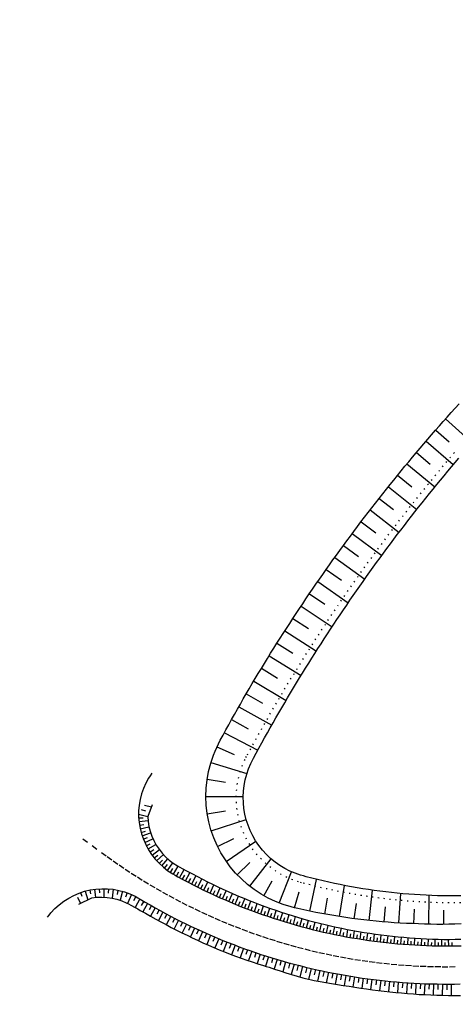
# Model space of a CAD drawing. Extents: x 446388 to 447135, y 445359 to 446567.
# Tile 24 of 39: x 446485 to 446523, y 445917 to 446002. Entities that reach past the tile are written whole.
import ezdxf

# ---------------------------------------------------------------- set-up
doc = ezdxf.new("R2010")
doc.units = 0
doc.header["$LTSCALE"] = 2
doc.header["$MEASUREMENT"] = 0
doc.linetypes.add('ACAD_ISO10W100W', pattern=[0.5, 0.25, -0.25])
doc.linetypes.add('PUNKTX2', pattern=[0.5, 0, -0.5])
for name, color, linetype in [('FBR', 8, 'CONTINUOUS'), ('RRB_41-201c', 15, 'CONTINUOUS'), ('Zufahrt_Sued_RRB_41-201', 15, 'CONTINUOUS')]:
    doc.layers.add(name, color=color, linetype=linetype)

msp = doc.modelspace()

# ---------------------------------------------------------------- linework, layer by layer
at = {"layer": 'FBR'}
for points in [[(446586.887, 446089.829, 0.000001), (446588.957, 446075.27, 0.000001), (446590.43, 446064.906, 0.000008), (446592.183, 446052.577, -0.000007), (446593.936, 446040.247, -0.00042)], [(446566.966, 446230.666, -0.000005), (446569.439, 446213.123, -0.000025), (446571.187, 446200.716, 0.000056), (446572.935, 446188.309, 0.000769)], [(446598.701, 446006.581, -0.000225), (446600.926, 445991.002, -0.000376), (446601.895, 445984.157, -0.000144), (446604.404, 445966.306, -0.003822), (446605.812, 445955.675, 0.005593), (446606.8, 445948.415, 0.007332), (446607.363, 445944.953, -0.008027), (446607.872, 445941.79, -0.000609), (446608.945, 445934.309, -0.000264), (446611.385, 445917.077, -0.000009), (446614.185, 445897.227, 0.000038), (446614.873, 445892.351, 0.000003), (446616.861, 445878.272, 0.000004), (446618.356, 445867.684, 0.000022), (446620.706, 445851.047, 0.000045), (446621.843, 445843.007, 0.000283), (446623.592, 445830.696, -0.000114), (446625.341, 445818.385, -0.000024), (446627.874, 445800.522, -0.000062), (446628.835, 445793.734, -0.00003), (446630.58, 445781.392, 0.000016), (446632.326, 445769.049, 0.000011), (446633.741, 445759.047, 0.000008), (446635.817, 445744.378, 0.000202)]]:
    msp.add_lwpolyline(points, format="xyb", dxfattribs=at)
at = {"layer": 'RRB_41-201c', "linetype": 'Continuous'}
for p, q in [((446522.516, 445968.056), (446522.857, 445968.435)), ((446522.857, 445968.435), (446523.2, 445968.813)), ((446521.499, 445966.911), (446521.837, 445967.294)), ((446521.837, 445967.294), (446522.175, 445967.675)), ((446522.027, 445967.508), (446524.329, 445965.455)), ((446522.175, 445967.675), (446522.516, 445968.056)), ((446520.828, 445966.142), (446521.163, 445966.527)), ((446521.163, 445966.527), (446521.499, 445966.911)), ((446521.181, 445966.548), (446522.346, 445965.53)), ((446520.162, 445965.368), (446520.494, 445965.756)), ((446520.345, 445965.582), (446522.702, 445963.559)), ((446520.494, 445965.756), (446520.828, 445966.142)), ((446519.501, 445964.59), (446519.831, 445964.98)), ((446519.831, 445964.98), (446520.162, 445965.368)), ((446518.846, 445963.807), (446519.173, 445964.199)), ((446519.173, 445964.199), (446519.501, 445964.59)), ((446519.516, 445964.608), (446520.709, 445963.604)), ((446522.864, 445963.751), (446523.188, 445964.132)), ((446517.874, 445962.624), (446518.197, 445963.02)), ((446518.197, 445963.02), (446518.521, 445963.414)), ((446518.521, 445963.414), (446518.846, 445963.807)), ((446518.697, 445963.626), (446521.108, 445961.635)), ((446521.901, 445962.601), (446522.221, 445962.985)), ((446522.221, 445962.985), (446522.542, 445963.369)), ((446522.542, 445963.369), (446522.864, 445963.751)), ((446517.232, 445961.83), (446517.552, 445962.228)), ((446517.552, 445962.228), (446517.874, 445962.624)), ((446517.885, 445962.638), (446519.104, 445961.651)), ((446521.266, 445961.829), (446521.583, 445962.215)), ((446521.583, 445962.215), (446521.901, 445962.601)), ((446516.596, 445961.031), (446516.914, 445961.431)), ((446516.914, 445961.431), (446517.232, 445961.83)), ((446517.086, 445961.647), (446519.543, 445959.682)), ((446520.635, 445961.053), (446520.95, 445961.441)), ((446520.95, 445961.441), (446521.266, 445961.829)), ((446515.965, 445960.228), (446516.28, 445960.63)), ((446516.28, 445960.63), (446516.596, 445961.031)), ((446516.292, 445960.645), (446517.533, 445959.671)), ((446520.01, 445960.272), (446520.322, 445960.663)), ((446520.322, 445960.663), (446520.635, 445961.053)), ((446515.34, 445959.421), (446515.652, 445959.825)), ((446515.509, 445959.64), (446518.011, 445957.703)), ((446515.652, 445959.825), (446515.965, 445960.228)), ((446519.39, 445959.488), (446519.699, 445959.88)), ((446519.699, 445959.88), (446520.01, 445960.272)), ((446514.721, 445958.609), (446515.03, 445959.016)), ((446515.03, 445959.016), (446515.34, 445959.421)), ((446518.775, 445958.699), (446519.082, 445959.094)), ((446519.082, 445959.094), (446519.39, 445959.488)), ((446514.106, 445957.794), (446514.413, 445958.202)), ((446514.413, 445958.202), (446514.721, 445958.609)), ((446514.732, 445958.625), (446515.995, 445957.665)), ((446517.863, 445957.508), (446518.166, 445957.906)), ((446518.166, 445957.906), (446518.47, 445958.303)), ((446518.47, 445958.303), (446518.775, 445958.699)), ((446513.498, 445956.974), (446513.801, 445957.384)), ((446513.801, 445957.384), (446514.106, 445957.794)), ((446513.967, 445957.606), (446516.512, 445955.698)), ((446517.261, 445956.709), (446517.562, 445957.109)), ((446517.562, 445957.109), (446517.863, 445957.508)), ((446512.895, 445956.149), (446513.196, 445956.562)), ((446513.196, 445956.562), (446513.498, 445956.974)), ((446513.207, 445956.578), (446514.492, 445955.633)), ((446516.665, 445955.906), (446516.963, 445956.308)), ((446516.963, 445956.308), (446517.261, 445956.709)), ((446512.001, 445954.905), (446512.297, 445955.321)), ((446512.297, 445955.321), (446512.595, 445955.736)), ((446512.457, 445955.542), (446515.049, 445953.673)), ((446512.595, 445955.736), (446512.895, 445956.149)), ((446516.074, 445955.1), (446516.369, 445955.504)), ((446516.369, 445955.504), (446516.665, 445955.906)), ((446511.412, 445954.071), (446511.706, 445954.488)), ((446511.706, 445954.488), (446512.001, 445954.905)), ((446511.715, 445954.501), (446513.023, 445953.576)), ((446515.489, 445954.289), (446515.781, 445954.695)), ((446515.781, 445954.695), (446516.074, 445955.1)), ((446510.829, 445953.232), (446511.12, 445953.652)), ((446511.12, 445953.652), (446511.412, 445954.071)), ((446514.909, 445953.474), (446515.198, 445953.882)), ((446515.198, 445953.882), (446515.489, 445954.289)), ((446510.252, 445952.389), (446510.54, 445952.811)), ((446510.54, 445952.811), (446510.829, 445953.232)), ((446510.982, 445953.453), (446513.621, 445951.623)), ((446514.334, 445952.656), (446514.621, 445953.066)), ((446514.621, 445953.066), (446514.909, 445953.474)), ((446509.68, 445951.543), (446509.965, 445951.967)), ((446509.965, 445951.967), (446510.252, 445952.389)), ((446510.258, 445952.399), (446511.589, 445951.494)), ((446513.765, 445951.834), (446514.049, 445952.245)), ((446514.049, 445952.245), (446514.334, 445952.656)), ((446509.114, 445950.692), (446509.396, 445951.118)), ((446509.396, 445951.118), (446509.68, 445951.543)), ((446509.543, 445951.339), (446512.227, 445949.551)), ((446513.202, 445951.008), (446513.483, 445951.421)), ((446513.483, 445951.421), (446513.765, 445951.834)), ((446508.554, 445949.838), (446508.833, 445950.266)), ((446508.833, 445950.266), (446509.114, 445950.692)), ((446508.838, 445950.272), (446510.19, 445949.389)), ((446512.643, 445950.178), (446512.922, 445950.593)), ((446512.922, 445950.593), (446513.202, 445951.008)), ((446508, 445948.98), (446508.276, 445949.409)), ((446508.276, 445949.409), (446508.554, 445949.838)), ((446512.091, 445949.344), (446512.366, 445949.762)), ((446512.366, 445949.762), (446512.643, 445950.178)), ((446507.452, 445948.118), (446507.725, 445948.549)), ((446507.725, 445948.549), (446508, 445948.98)), ((446508.144, 445949.204), (446510.865, 445947.451)), ((446511.272, 445948.087), (446511.544, 445948.507)), ((446511.544, 445948.507), (446511.817, 445948.926)), ((446511.817, 445948.926), (446512.091, 445949.344)), ((446506.909, 445947.252), (446507.18, 445947.685)), ((446507.18, 445947.685), (446507.452, 445948.118)), ((446507.457, 445948.126), (446508.827, 445947.26)), ((446510.734, 445947.245), (446511.002, 445947.667)), ((446511.002, 445947.667), (446511.272, 445948.087)), ((446506.373, 445946.382), (446506.64, 445946.818)), ((446506.64, 445946.818), (446506.909, 445947.252)), ((446506.781, 445947.046), (446509.538, 445945.329)), ((446510.201, 445946.399), (446510.467, 445946.822)), ((446510.467, 445946.822), (446510.734, 445947.245)), ((446505.842, 445945.509), (446506.107, 445945.946)), ((446506.107, 445945.946), (446506.373, 445946.382)), ((446506.112, 445945.956), (446507.501, 445945.109)), ((446509.674, 445945.549), (446509.937, 445945.974)), ((446509.937, 445945.974), (446510.201, 445946.399)), ((446505.579, 445945.071), (446505.842, 445945.509)), ((446509.152, 445944.696), (446509.412, 445945.123)), ((446509.412, 445945.123), (446509.674, 445945.549)), ((446505.058, 445944.193), (446505.318, 445944.633)), ((446505.318, 445944.633), (446505.579, 445945.071)), ((446505.453, 445944.86), (446508.25, 445943.189)), ((446508.636, 445943.839), (446508.893, 445944.268)), ((446508.893, 445944.268), (446509.152, 445944.696)), ((446504.544, 445943.309), (446504.8, 445943.752)), ((446504.8, 445943.752), (446505.058, 445944.193)), ((446504.801, 445943.754), (446506.211, 445942.935)), ((446508.126, 445942.979), (446508.38, 445943.41)), ((446508.38, 445943.41), (446508.636, 445943.839)), ((446504.038, 445942.422), (446504.291, 445942.866)), ((446504.163, 445942.641), (446507.002, 445941.037)), ((446504.291, 445942.866), (446504.544, 445943.309)), ((446507.621, 445942.116), (446507.873, 445942.548)), ((446507.873, 445942.548), (446508.126, 445942.979)), ((446503.538, 445941.531), (446503.788, 445941.977)), ((446503.788, 445941.977), (446504.038, 445942.422)), ((446507.371, 445941.683), (446507.621, 445942.116)), ((446503.045, 445940.636), (446503.291, 445941.084)), ((446503.291, 445941.084), (446503.538, 445941.531)), ((446503.536, 445941.526), (446504.962, 445940.737)), ((446506.875, 445940.814), (446507.123, 445941.249)), ((446507.123, 445941.249), (446507.371, 445941.683)), ((446502.557, 445939.738), (446502.8, 445940.188)), ((446502.8, 445940.188), (446503.045, 445940.636)), ((446502.907, 445940.384), (446505.797, 445938.877)), ((446506.385, 445939.943), (446506.63, 445940.379)), ((446506.63, 445940.379), (446506.875, 445940.814)), ((446502.247, 445939.125), (446502.398, 445939.434)), ((446502.268, 445939.17), (446503.76, 445938.516)), ((446502.398, 445939.434), (446502.557, 445939.738)), ((446505.901, 445939.068), (446506.143, 445939.506)), ((446506.143, 445939.506), (446506.385, 445939.943)), ((446501.727, 445937.757), (446501.963, 445938.45)), ((446501.963, 445938.45), (446502.098, 445938.79)), ((446502.098, 445938.79), (446502.247, 445939.125)), ((446505.423, 445938.19), (446505.661, 445938.629)), ((446505.661, 445938.629), (446505.901, 445939.068)), ((446501.543, 445937.049), (446501.727, 445937.757)), ((446501.749, 445937.828), (446504.855, 445936.867)), ((446505, 445937.284), (446505.195, 445937.744)), ((446505.195, 445937.744), (446505.306, 445937.968)), ((446505.306, 445937.968), (446505.423, 445938.19)), ((446501.411, 445936.329), (446501.543, 445937.049)), ((446504.709, 445936.328), (446504.837, 445936.812)), ((446504.837, 445936.812), (446505, 445937.284)), ((446501.333, 445935.602), (446501.411, 445936.329)), ((446501.419, 445936.378), (446503.02, 445936.126)), ((446504.558, 445935.341), (446504.616, 445935.837)), ((446504.616, 445935.837), (446504.709, 445936.328)), ((446501.308, 445934.872), (446501.333, 445935.602)), ((446504.535, 445934.841), (446504.558, 445935.341)), ((446501.338, 445934.142), (446501.308, 445934.872)), ((446501.309, 445934.879), (446504.536, 445934.873)), ((446501.42, 445933.417), (446501.338, 445934.142)), ((446504.548, 445934.342), (446504.535, 445934.841)), ((446504.597, 445933.844), (446504.548, 445934.342)), ((446501.555, 445932.702), (446501.42, 445933.417)), ((446501.426, 445933.38), (446503.01, 445933.629)), ((446504.681, 445933.351), (446504.597, 445933.844)), ((446504.801, 445932.866), (446504.681, 445933.351)), ((446501.744, 445931.999), (446501.555, 445932.702)), ((446501.769, 445931.922), (446504.793, 445932.895)), ((446504.954, 445932.39), (446504.801, 445932.866)), ((446505.141, 445931.927), (446504.954, 445932.39)), ((446501.985, 445931.314), (446501.744, 445931.999)), ((446505.361, 445931.478), (446505.141, 445931.927)), ((446502.274, 445930.649), (446501.985, 445931.314)), ((446502.61, 445930.008), (446502.274, 445930.649)), ((446502.326, 445930.545), (446503.732, 445931.239)), ((446503.075, 445929.274), (446505.625, 445931.025)), ((446505.612, 445931.045), (446505.361, 445931.478)), ((446505.893, 445930.632), (446505.612, 445931.045)), ((446506.203, 445930.24), (446505.893, 445930.632)), ((446502.992, 445929.395), (446502.61, 445930.008)), ((446506.541, 445929.871), (446506.203, 445930.24)), ((446506.903, 445929.527), (446506.541, 445929.871)), ((446503.415, 445928.812), (446502.992, 445929.395)), ((446504.014, 445928.118), (446505.123, 445929.163)), ((446505.105, 445927.122), (446506.951, 445929.487)), ((446507.29, 445929.21), (446506.903, 445929.527)), ((446507.698, 445928.921), (446507.29, 445929.21)), ((446503.879, 445928.263), (446503.415, 445928.812)), ((446504.38, 445927.749), (446503.879, 445928.263)), ((446507.646, 445925.674), (446508.703, 445928.376)), ((446508.126, 445928.662), (446507.698, 445928.921)), ((446508.571, 445928.435), (446508.126, 445928.662)), ((446509.031, 445928.239), (446508.571, 445928.435)), ((446509.504, 445928.077), (446509.031, 445928.239)), ((446509.744, 445928.009), (446509.504, 445928.077)), ((446504.915, 445927.274), (446504.38, 445927.749)), ((446505.482, 445926.84), (446504.915, 445927.274)), ((446506.331, 445926.299), (446507.054, 445927.585)), ((446509.986, 445927.944), (446509.744, 445928.009)), ((446510.47, 445927.819), (446509.986, 445927.944)), ((446510.308, 445924.964), (446510.881, 445927.716)), ((446510.955, 445927.698), (446510.47, 445927.819)), ((446511.441, 445927.582), (446510.955, 445927.698)), ((446511.929, 445927.471), (446511.441, 445927.582)), ((446512.417, 445927.365), (446511.929, 445927.471)), ((446512.907, 445927.264), (446512.417, 445927.365)), ((446513.398, 445927.168), (446512.907, 445927.264)), ((446506.077, 445926.448), (446505.482, 445926.84)), ((446506.697, 445926.1), (446506.077, 445926.448)), ((446508.986, 445925.259), (446509.365, 445926.633)), ((446512.86, 445924.501), (446513.285, 445927.19)), ((446513.889, 445927.077), (446513.398, 445927.168)), ((446514.382, 445926.99), (446513.889, 445927.077)), ((446514.875, 445926.909), (446514.382, 445926.99)), ((446515.369, 445926.832), (446514.875, 445926.909)), ((446515.864, 445926.761), (446515.369, 445926.832)), ((446515.43, 445924.162), (446515.713, 445926.783)), ((446516.359, 445926.694), (446515.864, 445926.761)), ((446516.856, 445926.632), (446516.359, 445926.694)), ((446517.352, 445926.576), (446516.856, 445926.632)), ((446517.85, 445926.524), (446517.352, 445926.576)), ((446518.348, 445926.477), (446517.85, 445926.524)), ((446518.003, 445923.948), (446518.168, 445926.494)), ((446518.846, 445926.435), (446518.348, 445926.477)), ((446519.344, 445926.398), (446518.846, 445926.435)), ((446519.843, 445926.367), (446519.344, 445926.398)), ((446507.338, 445925.799), (446506.697, 445926.1)), ((446507.998, 445925.544), (446507.338, 445925.799)), ((446508.673, 445925.337), (446507.998, 445925.544)), ((446511.581, 445924.718), (446511.83, 445926.078)), ((446514.142, 445924.316), (446514.319, 445925.644)), ((446520.343, 445926.34), (446519.843, 445926.367)), ((446520.842, 445926.318), (446520.343, 445926.34)), ((446520.588, 445923.839), (446520.63, 445926.327)), ((446521.342, 445926.301), (446520.842, 445926.318)), ((446521.842, 445926.289), (446521.342, 445926.301)), ((446522.342, 445926.282), (446521.842, 445926.289)), ((446522.842, 445926.281), (446522.342, 445926.282)), ((446523.342, 445926.284), (446522.842, 445926.281)), ((446508.965, 445925.264), (446508.673, 445925.337)), ((446509.258, 445925.195), (446508.965, 445925.264)), ((446509.774, 445925.079), (446509.258, 445925.195)), ((446510.29, 445924.968), (446509.774, 445925.079)), ((446510.808, 445924.863), (446510.29, 445924.968)), ((446511.327, 445924.764), (446510.808, 445924.863)), ((446511.846, 445924.67), (446511.327, 445924.764)), ((446516.715, 445924.04), (446516.827, 445925.331)), ((446519.293, 445923.884), (446519.347, 445925.139)), ((446521.883, 445923.83), (446521.872, 445925.06)), ((446512.367, 445924.58), (446511.846, 445924.67)), ((446512.887, 445924.497), (446512.367, 445924.58)), ((446513.409, 445924.418), (446512.887, 445924.497)), ((446513.931, 445924.344), (446513.409, 445924.418)), ((446514.454, 445924.276), (446513.931, 445924.344)), ((446514.977, 445924.213), (446514.454, 445924.276)), ((446515.5, 445924.155), (446514.977, 445924.213)), ((446516.024, 445924.102), (446515.5, 445924.155)), ((446516.548, 445924.054), (446516.024, 445924.102)), ((446517.073, 445924.011), (446516.548, 445924.054)), ((446517.597, 445923.973), (446517.073, 445924.011)), ((446518.122, 445923.941), (446517.597, 445923.973)), ((446518.647, 445923.913), (446518.122, 445923.941)), ((446519.172, 445923.889), (446518.647, 445923.913)), ((446519.696, 445923.866), (446519.172, 445923.889)), ((446520.221, 445923.848), (446519.696, 445923.866)), ((446520.746, 445923.835), (446520.221, 445923.848)), ((446521.271, 445923.828), (446520.746, 445923.835)), ((446521.796, 445923.829), (446521.271, 445923.828)), ((446522.32, 445923.836), (446521.796, 445923.829)), ((446522.845, 445923.847), (446522.32, 445923.836)), ((446523.369, 445923.864), (446522.845, 445923.847))]:
    msp.add_line(p, q, dxfattribs=at)
at = {"layer": 'RRB_41-201c', "linetype": 'PUNKTX2'}
for p, q in [((446522.731, 445964.521), (446523.057, 445964.903)), ((446522.083, 445963.755), (446522.406, 445964.138)), ((446522.406, 445964.138), (446522.731, 445964.521)), ((446521.12, 445962.597), (446521.439, 445962.984)), ((446521.439, 445962.984), (446521.76, 445963.37)), ((446521.76, 445963.37), (446522.083, 445963.755)), ((446520.484, 445961.819), (446520.801, 445962.209)), ((446520.801, 445962.209), (446521.12, 445962.597)), ((446519.854, 445961.038), (446520.168, 445961.429)), ((446520.168, 445961.429), (446520.484, 445961.819)), ((446519.229, 445960.252), (446519.541, 445960.646)), ((446519.541, 445960.646), (446519.854, 445961.038)), ((446518.609, 445959.463), (446518.918, 445959.858)), ((446518.918, 445959.858), (446519.229, 445960.252)), ((446517.994, 445958.669), (446518.301, 445959.066)), ((446518.301, 445959.066), (446518.609, 445959.463)), ((446517.082, 445957.47), (446517.385, 445957.871)), ((446517.385, 445957.871), (446517.689, 445958.27)), ((446517.689, 445958.27), (446517.994, 445958.669)), ((446516.481, 445956.666), (446516.781, 445957.069)), ((446516.781, 445957.069), (446517.082, 445957.47)), ((446515.885, 445955.858), (446516.182, 445956.263)), ((446516.182, 445956.263), (446516.481, 445956.666)), ((446515.295, 445955.046), (446515.589, 445955.453)), ((446515.589, 445955.453), (446515.885, 445955.858)), ((446514.709, 445954.23), (446515.001, 445954.639)), ((446515.001, 445954.639), (446515.295, 445955.046)), ((446514.13, 445953.41), (446514.419, 445953.821)), ((446514.419, 445953.821), (446514.709, 445954.23)), ((446513.556, 445952.587), (446513.842, 445952.999)), ((446513.842, 445952.999), (446514.13, 445953.41)), ((446512.987, 445951.759), (446513.271, 445952.174)), ((446513.271, 445952.174), (446513.556, 445952.587)), ((446512.424, 445950.928), (446512.705, 445951.344)), ((446512.705, 445951.344), (446512.987, 445951.759)), ((446511.866, 445950.093), (446512.144, 445950.511)), ((446512.144, 445950.511), (446512.424, 445950.928)), ((446511.314, 445949.255), (446511.59, 445949.674)), ((446511.59, 445949.674), (446511.866, 445950.093)), ((446510.768, 445948.412), (446511.04, 445948.834)), ((446511.04, 445948.834), (446511.314, 445949.255)), ((446510.227, 445947.566), (446510.497, 445947.99)), ((446510.497, 445947.99), (446510.768, 445948.412)), ((446509.692, 445946.717), (446509.959, 445947.142)), ((446509.959, 445947.142), (446510.227, 445947.566)), ((446509.163, 445945.864), (446509.427, 445946.291)), ((446509.427, 445946.291), (446509.692, 445946.717)), ((446508.639, 445945.007), (446508.9, 445945.436)), ((446508.9, 445945.436), (446509.163, 445945.864)), ((446508.121, 445944.147), (446508.379, 445944.578)), ((446508.379, 445944.578), (446508.639, 445945.007)), ((446507.609, 445943.284), (446507.864, 445943.716)), ((446507.864, 445943.716), (446508.121, 445944.147)), ((446507.102, 445942.417), (446507.355, 445942.851)), ((446507.355, 445942.851), (446507.609, 445943.284)), ((446506.602, 445941.547), (446506.851, 445941.982)), ((446506.851, 445941.982), (446507.102, 445942.417)), ((446506.107, 445940.673), (446506.353, 445941.11)), ((446506.353, 445941.11), (446506.602, 445941.547)), ((446505.618, 445939.796), (446505.861, 445940.235)), ((446505.861, 445940.235), (446506.107, 445940.673)), ((446505.134, 445938.916), (446505.375, 445939.357)), ((446505.375, 445939.357), (446505.618, 445939.796)), ((446504.771, 445938.238), (446504.895, 445938.475)), ((446504.895, 445938.475), (446505.134, 445938.916)), ((446504.263, 445936.986), (446504.44, 445937.499)), ((446504.44, 445937.499), (446504.652, 445937.999)), ((446504.652, 445937.999), (446504.771, 445938.238)), ((446504.124, 445936.461), (446504.263, 445936.986)), ((446503.96, 445935.389), (446504.023, 445935.928)), ((446504.023, 445935.928), (446504.124, 445936.461)), ((446503.935, 445934.847), (446503.96, 445935.389)), ((446503.95, 445934.304), (446503.935, 445934.847)), ((446504.003, 445933.764), (446503.95, 445934.304)), ((446504.094, 445933.229), (446504.003, 445933.764)), ((446504.223, 445932.702), (446504.094, 445933.229)), ((446504.39, 445932.186), (446504.223, 445932.702)), ((446504.593, 445931.682), (446504.39, 445932.186)), ((446504.832, 445931.195), (446504.593, 445931.682)), ((446505.104, 445930.726), (446504.832, 445931.195)), ((446505.41, 445930.277), (446505.104, 445930.726)), ((446505.746, 445929.851), (446505.41, 445930.277)), ((446506.113, 445929.451), (446505.746, 445929.851)), ((446506.506, 445929.077), (446506.113, 445929.451)), ((446506.926, 445928.733), (446506.506, 445929.077)), ((446507.369, 445928.419), (446506.926, 445928.733)), ((446507.833, 445928.138), (446507.369, 445928.419)), ((446508.316, 445927.891), (446507.833, 445928.138)), ((446508.816, 445927.679), (446508.316, 445927.891)), ((446509.329, 445927.503), (446508.816, 445927.679)), ((446509.58, 445927.431), (446509.329, 445927.503)), ((446509.832, 445927.364), (446509.58, 445927.431)), ((446510.322, 445927.237), (446509.832, 445927.364)), ((446510.813, 445927.115), (446510.322, 445927.237)), ((446511.305, 445926.998), (446510.813, 445927.115)), ((446511.799, 445926.886), (446511.305, 445926.998)), ((446512.293, 445926.778), (446511.799, 445926.886)), ((446512.789, 445926.676), (446512.293, 445926.778)), ((446513.285, 445926.579), (446512.789, 445926.676)), ((446513.783, 445926.486), (446513.285, 445926.579)), ((446514.281, 445926.399), (446513.783, 445926.486)), ((446514.78, 445926.316), (446514.281, 445926.399)), ((446515.28, 445926.239), (446514.78, 445926.316)), ((446515.781, 445926.166), (446515.28, 445926.239)), ((446516.282, 445926.099), (446515.781, 445926.166)), ((446516.785, 445926.037), (446516.282, 445926.099)), ((446517.287, 445925.979), (446516.785, 445926.037)), ((446517.791, 445925.927), (446517.287, 445925.979)), ((446518.294, 445925.879), (446517.791, 445925.927)), ((446518.799, 445925.837), (446518.294, 445925.879)), ((446519.303, 445925.8), (446518.799, 445925.837)), ((446519.808, 445925.768), (446519.303, 445925.8)), ((446520.314, 445925.741), (446519.808, 445925.768)), ((446520.819, 445925.718), (446520.314, 445925.741)), ((446521.325, 445925.701), (446520.819, 445925.718)), ((446521.831, 445925.689), (446521.325, 445925.701)), ((446522.337, 445925.682), (446521.831, 445925.689)), ((446522.843, 445925.681), (446522.337, 445925.682)), ((446523.349, 445925.684), (446522.843, 445925.681))]:
    msp.add_line(p, q, dxfattribs=at)
at = {"layer": 'Zufahrt_Sued_RRB_41-201', "linetype": 'Continuous'}
for p, q in [((446496.493, 445936.678), (446496.358, 445936.468)), ((446496.634, 445936.885), (446496.493, 445936.678)), ((446496.117, 445936.03), (446495.914, 445935.574)), ((446496.358, 445936.468), (446496.117, 445936.03)), ((446495.749, 445935.102), (446495.624, 445934.618)), ((446495.914, 445935.574), (446495.749, 445935.102)), ((446495.54, 445934.125), (446495.497, 445933.627)), ((446495.624, 445934.618), (446495.54, 445934.125)), ((446495.99, 445934.135), (446496.601, 445933.977)), ((446496.671, 445934.157), (446496.285, 445933.158)), ((446496.671, 445934.157), (446496.671, 445934.157)), ((446495.492, 445933.338), (446496.285, 445933.158)), ((446495.497, 445933.627), (446495.496, 445933.127)), ((446495.706, 445933.744), (446496.081, 445933.653)), ((446495.496, 445933.127), (446495.536, 445932.629)), ((446495.501, 445933.023), (446495.895, 445933.044)), ((446495.527, 445932.709), (446496.306, 445932.793)), ((446495.536, 445932.629), (446495.618, 445932.136)), ((446495.57, 445932.397), (446495.954, 445932.46)), ((446496.285, 445933.158), (446496.312, 445932.724)), ((446496.312, 445932.724), (446496.378, 445932.294)), ((446495.618, 445932.136), (446495.74, 445931.651)), ((446495.629, 445932.087), (446496.386, 445932.256)), ((446495.704, 445931.78), (446496.076, 445931.886)), ((446495.74, 445931.651), (446495.903, 445931.178)), ((446495.793, 445931.482), (446496.526, 445931.727)), ((446496.378, 445932.294), (446496.482, 445931.872)), ((446496.482, 445931.872), (446496.623, 445931.46)), ((446495.898, 445931.189), (446496.259, 445931.328)), ((446495.903, 445931.178), (446496.104, 445930.721)), ((446496.019, 445930.903), (446496.729, 445931.214)), ((446496.104, 445930.721), (446496.342, 445930.282)), ((446496.156, 445930.619), (446496.503, 445930.795)), ((446496.307, 445930.342), (446496.985, 445930.736)), ((446496.623, 445931.46), (446496.802, 445931.063)), ((446496.802, 445931.063), (446497.016, 445930.685)), ((446497.016, 445930.685), (446497.262, 445930.327)), ((446496.342, 445930.282), (446496.616, 445929.864)), ((446496.473, 445930.074), (446496.802, 445930.291)), ((446496.616, 445929.864), (446496.925, 445929.47)), ((446496.652, 445929.815), (446497.292, 445930.288)), ((446496.845, 445929.565), (446497.154, 445929.821)), ((446497.052, 445929.326), (446497.643, 445929.875)), ((446497.262, 445930.327), (446497.537, 445929.992)), ((446497.537, 445929.992), (446497.832, 445929.676)), ((446496.925, 445929.47), (446497.264, 445929.103)), ((446497.264, 445929.103), (446497.633, 445928.766)), ((446497.267, 445929.1), (446497.55, 445929.388)), ((446497.494, 445928.887), (446498.031, 445929.484)), ((446497.733, 445928.685), (446497.986, 445928.996)), ((446497.832, 445929.676), (446498.149, 445929.38)), ((446497.984, 445928.494), (446498.456, 445929.142)), ((446498.149, 445929.38), (446498.492, 445929.116)), ((446498.492, 445929.116), (446498.855, 445928.88)), ((446497.633, 445928.766), (446498.029, 445928.461)), ((446498.029, 445928.461), (446498.449, 445928.19)), ((446498.244, 445928.317), (446498.462, 445928.653)), ((446498.449, 445928.19), (446498.666, 445928.066)), ((446498.508, 445928.156), (446498.917, 445928.844)), ((446498.773, 445928.007), (446498.969, 445928.356)), ((446498.855, 445928.88), (446499.062, 445928.762)), ((446499.035, 445927.864), (446499.418, 445928.568)), ((446499.062, 445928.762), (446499.272, 445928.647)), ((446499.272, 445928.647), (446499.704, 445928.413)), ((446499.296, 445927.723), (446499.485, 445928.076)), ((446499.557, 445927.583), (446499.932, 445928.293)), ((446499.704, 445928.413), (446500.139, 445928.184)), ((446500.139, 445928.184), (446500.574, 445927.956)), ((446498.666, 445928.066), (446498.885, 445927.946)), ((446498.885, 445927.946), (446499.325, 445927.707)), ((446499.325, 445927.707), (446499.766, 445927.473)), ((446499.766, 445927.473), (446500.21, 445927.243)), ((446499.819, 445927.445), (446500.004, 445927.801)), ((446500.082, 445927.309), (446500.448, 445928.022)), ((446500.21, 445927.243), (446500.657, 445927.018)), ((446500.345, 445927.175), (446500.526, 445927.531)), ((446500.574, 445927.956), (446501.011, 445927.729)), ((446500.609, 445927.042), (446500.966, 445927.752)), ((446500.876, 445926.91), (446501.05, 445927.265)), ((446501.011, 445927.729), (446501.45, 445927.507)), ((446501.142, 445926.78), (446501.484, 445927.49)), ((446501.45, 445927.507), (446501.891, 445927.29)), ((446501.677, 445926.525), (446502.007, 445927.234)), ((446501.891, 445927.29), (446502.335, 445927.077)), ((446489.889, 445926.335), (446490.349, 445926.531)), ((446490.349, 445926.531), (446490.824, 445926.687)), ((446490.482, 445926.579), (446490.591, 445926.269)), ((446490.824, 445926.687), (446491.31, 445926.803)), ((446490.869, 445926.699), (446491.098, 445925.954)), ((446491.267, 445926.794), (446491.336, 445926.455)), ((446491.31, 445926.803), (446491.804, 445926.879)), ((446491.668, 445926.862), (446491.764, 445926.159)), ((446491.804, 445926.879), (446492.303, 445926.913)), ((446492.078, 445926.902), (446492.099, 445926.54)), ((446492.303, 445926.913), (446492.803, 445926.905)), ((446492.486, 445926.915), (446492.48, 445926.172)), ((446492.803, 445926.905), (446493.3, 445926.856)), ((446492.897, 445926.899), (446492.867, 445926.521)), ((446493.303, 445926.856), (446493.193, 445926.09)), ((446493.3, 445926.856), (446493.792, 445926.766)), ((446493.706, 445926.784), (446493.625, 445926.398)), ((446493.792, 445926.766), (446494.274, 445926.635)), ((446494.105, 445926.686), (446493.887, 445925.91)), ((446494.274, 445926.635), (446494.744, 445926.464)), ((446494.495, 445926.56), (446494.359, 445926.172)), ((446494.881, 445926.406), (446494.545, 445925.637)), ((446494.744, 445926.464), (446495.198, 445926.255)), ((446500.657, 445927.018), (446501.106, 445926.797)), ((446501.106, 445926.797), (446501.557, 445926.582)), ((446501.411, 445926.651), (446501.578, 445927.007)), ((446501.557, 445926.582), (446502.01, 445926.371)), ((446501.946, 445926.4), (446502.108, 445926.754)), ((446502.215, 445926.278), (446502.534, 445926.984)), ((446502.335, 445927.077), (446502.78, 445926.869)), ((446502.485, 445926.156), (446502.641, 445926.508)), ((446502.756, 445926.036), (446503.063, 445926.739)), ((446502.78, 445926.869), (446503.228, 445926.665)), ((446503.228, 445926.665), (446503.678, 445926.466)), ((446503.298, 445925.802), (446503.597, 445926.502)), ((446503.678, 445926.466), (446504.131, 445926.272)), ((446488.258, 445925.195), (446488.628, 445925.53)), ((446488.628, 445925.53), (446489.026, 445925.833)), ((446489.026, 445925.833), (446489.447, 445926.102)), ((446489.447, 445926.102), (446489.889, 445926.335)), ((446490.217, 445926.175), (446490.457, 445925.642)), ((446490.328, 445925.579), (446491.444, 445926.123)), ((446491.444, 445926.123), (446491.883, 445926.169)), ((446491.883, 445926.169), (446492.323, 445926.179)), ((446492.323, 445926.179), (446492.76, 445926.152)), ((446492.76, 445926.152), (446493.192, 445926.09)), ((446493.192, 445926.09), (446493.616, 445925.993)), ((446493.616, 445925.993), (446494.029, 445925.861)), ((446494.029, 445925.861), (446494.428, 445925.695)), ((446494.428, 445925.695), (446494.62, 445925.598)), ((446494.62, 445925.598), (446494.81, 445925.497)), ((446495.249, 445926.228), (446495.055, 445925.849)), ((446495.601, 445926.029), (446495.182, 445925.294)), ((446495.198, 445926.255), (446495.418, 445926.135)), ((446495.418, 445926.135), (446495.634, 445926.01)), ((446495.634, 445926.01), (446496.064, 445925.754)), ((446495.936, 445925.83), (446495.724, 445925.467)), ((446496.266, 445925.636), (446495.848, 445924.913)), ((446496.064, 445925.754), (446496.496, 445925.503)), ((446502.01, 445926.371), (446502.465, 445926.164)), ((446502.465, 445926.164), (446502.923, 445925.963)), ((446502.923, 445925.963), (446503.383, 445925.766)), ((446503.026, 445925.918), (446503.178, 445926.269)), ((446503.383, 445925.766), (446503.844, 445925.574)), ((446503.571, 445925.687), (446503.718, 445926.036)), ((446503.844, 445925.574), (446504.308, 445925.386)), ((446503.845, 445925.573), (446504.132, 445926.271)), ((446504.12, 445925.462), (446504.26, 445925.81)), ((446504.131, 445926.272), (446504.585, 445926.082)), ((446504.395, 445925.352), (446504.669, 445926.048)), ((446504.585, 445926.082), (446505.041, 445925.897)), ((446504.672, 445925.244), (446504.805, 445925.591)), ((446504.947, 445925.138), (446505.21, 445925.83)), ((446505.041, 445925.897), (446505.499, 445925.717)), ((446505.499, 445925.717), (446505.959, 445925.542)), ((446505.501, 445924.93), (446505.754, 445925.62)), ((446505.959, 445925.542), (446506.421, 445925.371)), ((446487.758, 445924.636), (446487.916, 445924.83)), ((446487.916, 445924.83), (446488.258, 445925.195)), ((446494.81, 445925.497), (446495.199, 445925.285)), ((446495.199, 445925.285), (446495.419, 445925.159)), ((446495.419, 445925.159), (446495.639, 445925.031)), ((446495.639, 445925.031), (446496.082, 445924.782)), ((446496.082, 445924.782), (446496.527, 445924.538)), ((446496.598, 445925.445), (446496.392, 445925.085)), ((446496.496, 445925.503), (446496.931, 445925.257)), ((446496.93, 445925.257), (446496.527, 445924.538)), ((446496.931, 445925.257), (446497.368, 445925.014)), ((446497.264, 445925.071), (446497.065, 445924.71)), ((446497.6, 445924.888), (446497.205, 445924.161)), ((446497.368, 445925.014), (446497.808, 445924.776)), ((446497.937, 445924.707), (446497.741, 445924.342)), ((446497.808, 445924.776), (446498.249, 445924.542)), ((446504.308, 445925.386), (446504.773, 445925.204)), ((446504.773, 445925.204), (446505.241, 445925.026)), ((446505.224, 445925.033), (446505.353, 445925.378)), ((446505.241, 445925.026), (446505.71, 445924.853)), ((446505.71, 445924.853), (446506.181, 445924.686)), ((446505.779, 445924.829), (446505.903, 445925.173)), ((446506.058, 445924.729), (446506.3, 445925.416)), ((446506.181, 445924.686), (446506.654, 445924.523)), ((446506.337, 445924.632), (446506.456, 445924.974)), ((446506.421, 445925.371), (446506.885, 445925.206)), ((446506.616, 445924.535), (446506.85, 445925.218)), ((446506.885, 445925.206), (446507.351, 445925.045)), ((446506.897, 445924.441), (446507.011, 445924.782)), ((446507.178, 445924.348), (446507.401, 445925.028)), ((446507.351, 445925.045), (446507.818, 445924.889)), ((446507.741, 445924.169), (446507.955, 445924.844)), ((446507.818, 445924.889), (446508.287, 445924.737)), ((446508.287, 445924.737), (446508.757, 445924.59)), ((446487.606, 445924.438), (446487.758, 445924.636)), ((446496.527, 445924.538), (446496.971, 445924.29)), ((446496.971, 445924.29), (446497.416, 445924.046)), ((446497.416, 445924.046), (446497.864, 445923.805)), ((446498.274, 445924.529), (446497.888, 445923.793)), ((446498.249, 445924.542), (446498.694, 445924.312)), ((446498.614, 445924.353), (446498.423, 445923.983)), ((446498.955, 445924.18), (446498.577, 445923.435)), ((446498.694, 445924.312), (446499.14, 445924.087)), ((446499.295, 445924.01), (446499.11, 445923.634)), ((446499.14, 445924.087), (446499.588, 445923.866)), ((446499.638, 445923.842), (446499.271, 445923.086)), ((446499.588, 445923.866), (446500.039, 445923.649)), ((446506.654, 445924.523), (446507.128, 445924.364)), ((446507.128, 445924.364), (446507.604, 445924.211)), ((446507.46, 445924.258), (446507.568, 445924.596)), ((446507.604, 445924.211), (446508.081, 445924.063)), ((446508.024, 445924.081), (446508.128, 445924.418)), ((446508.081, 445924.063), (446508.56, 445923.92)), ((446508.307, 445923.995), (446508.51, 445924.667)), ((446508.56, 445923.92), (446509.041, 445923.782)), ((446508.591, 445923.911), (446508.69, 445924.246)), ((446508.757, 445924.59), (446509.229, 445924.447)), ((446508.875, 445923.829), (446509.068, 445924.495)), ((446509.159, 445923.749), (446509.254, 445924.08)), ((446509.229, 445924.447), (446509.702, 445924.309)), ((446509.446, 445923.67), (446509.627, 445924.331)), ((446509.702, 445924.309), (446510.177, 445924.176)), ((446509.732, 445923.593), (446509.819, 445923.922)), ((446510.02, 445923.516), (446510.186, 445924.173)), ((446510.177, 445924.176), (446510.653, 445924.048)), ((446510.593, 445923.372), (446510.751, 445924.023)), ((446510.653, 445924.048), (446511.131, 445923.926)), ((446511.131, 445923.926), (446511.61, 445923.809)), ((446511.167, 445923.234), (446511.317, 445923.88)), ((446497.864, 445923.805), (446498.314, 445923.569)), ((446498.314, 445923.569), (446498.766, 445923.338)), ((446498.766, 445923.338), (446499.221, 445923.11)), ((446499.221, 445923.11), (446499.677, 445922.887)), ((446499.983, 445923.676), (446499.801, 445923.296)), ((446500.329, 445923.513), (446499.97, 445922.747)), ((446500.039, 445923.649), (446500.492, 445923.437)), ((446500.492, 445923.437), (446500.946, 445923.229)), ((446500.674, 445923.353), (446500.498, 445922.967)), ((446501.022, 445923.195), (446500.674, 445922.418)), ((446500.946, 445923.229), (446501.403, 445923.025)), ((446501.371, 445923.04), (446501.199, 445922.649)), ((446501.403, 445923.025), (446501.862, 445922.826)), ((446509.041, 445923.782), (446509.523, 445923.648)), ((446509.523, 445923.648), (446510.006, 445923.52)), ((446510.006, 445923.52), (446510.491, 445923.397)), ((446510.307, 445923.444), (446510.387, 445923.771)), ((446510.491, 445923.397), (446510.977, 445923.278)), ((446510.88, 445923.302), (446510.957, 445923.626)), ((446510.977, 445923.278), (446511.464, 445923.165)), ((446511.455, 445923.167), (446511.528, 445923.489)), ((446511.464, 445923.165), (446511.952, 445923.057)), ((446511.61, 445923.809), (446512.09, 445923.696)), ((446511.744, 445923.103), (446511.884, 445923.744)), ((446511.952, 445923.057), (446512.441, 445922.954)), ((446512.033, 445923.04), (446512.101, 445923.359)), ((446512.09, 445923.696), (446512.571, 445923.589)), ((446512.323, 445922.979), (446512.453, 445923.615)), ((446512.571, 445923.589), (446513.054, 445923.487)), ((446512.612, 445922.92), (446512.675, 445923.237)), ((446512.902, 445922.862), (446513.024, 445923.493)), ((446513.054, 445923.487), (446513.538, 445923.39)), ((446513.193, 445922.807), (446513.251, 445923.121)), ((446513.484, 445922.752), (446513.596, 445923.379)), ((446513.538, 445923.39), (446514.023, 445923.298)), ((446513.775, 445922.7), (446513.829, 445923.012)), ((446514.023, 445923.298), (446514.508, 445923.212)), ((446514.066, 445922.65), (446514.17, 445923.272)), ((446514.508, 445923.212), (446514.995, 445923.131)), ((446514.65, 445922.555), (446514.745, 445923.172)), ((446514.995, 445923.131), (446515.483, 445923.056)), ((446515.235, 445922.466), (446515.321, 445923.08)), ((446515.483, 445923.056), (446515.972, 445922.986)), ((446515.82, 445922.385), (446515.899, 445922.996)), ((446515.972, 445922.986), (446516.461, 445922.921)), ((446499.677, 445922.887), (446500.136, 445922.668)), ((446500.136, 445922.668), (446500.597, 445922.454)), ((446500.597, 445922.454), (446501.059, 445922.244)), ((446501.059, 445922.244), (446501.524, 445922.038)), ((446501.722, 445922.887), (446501.382, 445922.1)), ((446501.862, 445922.826), (446502.322, 445922.632)), ((446502.072, 445922.738), (446501.905, 445922.341)), ((446502.424, 445922.59), (446502.095, 445921.792)), ((446502.322, 445922.632), (446502.785, 445922.442)), ((446502.778, 445922.445), (446502.615, 445922.043)), ((446502.785, 445922.442), (446503.249, 445922.256)), ((446503.132, 445922.303), (446502.812, 445921.495)), ((446503.249, 445922.256), (446503.715, 445922.075)), ((446503.487, 445922.164), (446503.33, 445921.756)), ((446512.441, 445922.954), (446512.931, 445922.856)), ((446512.931, 445922.856), (446513.423, 445922.763)), ((446513.423, 445922.763), (446513.915, 445922.675)), ((446513.915, 445922.675), (446514.408, 445922.593)), ((446514.358, 445922.601), (446514.408, 445922.911)), ((446514.408, 445922.593), (446514.902, 445922.515)), ((446514.902, 445922.515), (446515.397, 445922.443)), ((446514.942, 445922.509), (446514.988, 445922.817)), ((446515.397, 445922.443), (446515.892, 445922.376)), ((446515.527, 445922.425), (446515.569, 445922.731)), ((446515.892, 445922.376), (446516.388, 445922.313)), ((446516.114, 445922.348), (446516.151, 445922.652)), ((446516.388, 445922.313), (446516.885, 445922.256)), ((446516.407, 445922.311), (446516.477, 445922.919)), ((446516.461, 445922.921), (446516.951, 445922.862)), ((446516.701, 445922.277), (446516.734, 445922.581)), ((446516.885, 445922.256), (446517.382, 445922.205)), ((446516.951, 445922.862), (446517.442, 445922.809)), ((446516.994, 445922.245), (446517.057, 445922.85)), ((446517.289, 445922.214), (446517.318, 445922.516)), ((446517.382, 445922.205), (446517.88, 445922.158)), ((446517.442, 445922.809), (446517.933, 445922.76)), ((446517.582, 445922.186), (446517.638, 445922.789)), ((446517.877, 445922.158), (446517.903, 445922.46)), ((446517.88, 445922.158), (446518.378, 445922.116)), ((446517.933, 445922.76), (446518.425, 445922.713)), ((446518.172, 445922.134), (446518.219, 445922.733)), ((446518.425, 445922.713), (446518.917, 445922.671)), ((446518.467, 445922.11), (446518.488, 445922.408)), ((446518.762, 445922.088), (446518.8, 445922.681)), ((446518.917, 445922.671), (446519.41, 445922.634)), ((446519.056, 445922.069), (446519.074, 445922.363)), ((446519.35, 445922.05), (446519.384, 445922.636)), ((446519.41, 445922.634), (446519.903, 445922.603)), ((446519.645, 445922.035), (446519.66, 445922.326)), ((446519.903, 445922.603), (446520.396, 445922.578)), ((446519.939, 445922.02), (446519.968, 445922.6)), ((446520.235, 445922.008), (446520.247, 445922.296)), ((446520.396, 445922.578), (446520.89, 445922.558)), ((446520.529, 445921.997), (446520.551, 445922.572)), ((446520.825, 445921.988), (446520.834, 445922.274)), ((446520.89, 445922.558), (446521.383, 445922.543)), ((446521.121, 445921.981), (446521.134, 445922.55)), ((446521.383, 445922.543), (446521.877, 445922.534)), ((446521.417, 445921.976), (446521.421, 445922.259)), ((446521.712, 445921.972), (446521.717, 445922.537)), ((446521.877, 445922.534), (446522.372, 445922.531)), ((446522.007, 445921.971), (446522.009, 445922.252)), ((446522.303, 445921.971), (446522.302, 445922.531)), ((446522.372, 445922.531), (446522.866, 445922.535)), ((446522.599, 445921.973), (446522.596, 445922.252)), ((446522.866, 445922.535), (446523.36, 445922.545)), ((446501.524, 445922.038), (446501.991, 445921.836)), ((446501.991, 445921.836), (446502.46, 445921.639)), ((446502.46, 445921.639), (446502.93, 445921.447)), ((446502.93, 445921.447), (446503.403, 445921.259)), ((446503.842, 445922.027), (446503.537, 445921.209)), ((446503.715, 445922.075), (446504.183, 445921.899)), ((446504.2, 445921.892), (446504.05, 445921.484)), ((446504.183, 445921.899), (446504.653, 445921.727)), ((446504.559, 445921.761), (446504.266, 445920.945)), ((446504.653, 445921.727), (446505.124, 445921.559)), ((446504.918, 445921.632), (446504.775, 445921.224)), ((446505.279, 445921.506), (446505, 445920.691)), ((446505.124, 445921.559), (446505.596, 445921.396)), ((446505.642, 445921.381), (446505.504, 445920.975)), ((446505.596, 445921.396), (446506.071, 445921.238)), ((446518.378, 445922.116), (446518.877, 445922.08)), ((446518.877, 445922.08), (446519.376, 445922.049)), ((446519.376, 445922.049), (446519.875, 445922.023)), ((446519.875, 445922.023), (446520.375, 445922.002)), ((446520.375, 445922.002), (446520.875, 445921.986)), ((446520.875, 445921.986), (446521.375, 445921.976)), ((446521.375, 445921.976), (446521.874, 445921.971)), ((446521.874, 445921.971), (446522.374, 445921.971)), ((446522.374, 445921.971), (446522.874, 445921.976)), ((446522.874, 445921.976), (446523.374, 445921.986)), ((446503.403, 445921.259), (446503.88, 445921.083)), ((446503.88, 445921.083), (446504.359, 445920.912)), ((446504.359, 445920.912), (446504.839, 445920.745)), ((446504.839, 445920.745), (446505.321, 445920.583)), ((446505.321, 445920.583), (446505.804, 445920.426)), ((446506.006, 445921.26), (446505.734, 445920.449)), ((446505.804, 445920.426), (446506.289, 445920.274)), ((446506.071, 445921.238), (446506.547, 445921.085)), ((446506.369, 445921.142), (446506.236, 445920.737)), ((446506.732, 445921.027), (446506.475, 445920.216)), ((446506.547, 445921.085), (446507.024, 445920.936)), ((446507.097, 445920.913), (446506.971, 445920.506)), ((446507.024, 445920.936), (446507.503, 445920.791)), ((446507.463, 445920.803), (446507.213, 445919.973)), ((446507.503, 445920.791), (446507.983, 445920.652)), ((446507.83, 445920.696), (446507.705, 445920.274)), ((446508.196, 445920.592), (446507.952, 445919.732)), ((446507.983, 445920.652), (446508.464, 445920.517)), ((446508.564, 445920.49), (446508.443, 445920.053)), ((446508.464, 445920.517), (446508.947, 445920.386)), ((446506.289, 445920.274), (446506.532, 445920.199)), ((446506.532, 445920.199), (446506.774, 445920.122)), ((446506.774, 445920.122), (446507.015, 445920.041)), ((446507.015, 445920.041), (446507.256, 445919.958)), ((446507.256, 445919.958), (446507.739, 445919.8)), ((446507.739, 445919.8), (446508.225, 445919.646)), ((446508.225, 445919.646), (446508.711, 445919.497)), ((446508.933, 445920.39), (446508.694, 445919.503)), ((446508.947, 445920.386), (446509.431, 445920.261)), ((446509.303, 445920.294), (446509.184, 445919.843)), ((446509.431, 445920.261), (446509.916, 445920.14)), ((446509.672, 445920.2), (446509.441, 445919.285)), ((446509.916, 445920.14), (446510.402, 445920.023)), ((446510.041, 445920.11), (446509.929, 445919.644)), ((446510.413, 445920.021), (446510.191, 445919.077)), ((446510.402, 445920.023), (446510.89, 445919.912)), ((446510.785, 445919.936), (446510.678, 445919.465)), ((446510.89, 445919.912), (446511.378, 445919.805)), ((446511.158, 445919.853), (446510.951, 445918.921)), ((446511.378, 445919.805), (446511.868, 445919.703)), ((446511.531, 445919.773), (446511.433, 445919.313)), ((446511.905, 445919.696), (446511.717, 445918.786)), ((446511.868, 445919.703), (446512.358, 445919.606)), ((446512.28, 445919.621), (446512.19, 445919.172)), ((446512.358, 445919.606), (446512.849, 445919.513)), ((446508.711, 445919.497), (446509.2, 445919.353)), ((446509.2, 445919.353), (446509.69, 445919.214)), ((446509.69, 445919.214), (446509.935, 445919.145)), ((446509.935, 445919.145), (446510.181, 445919.08)), ((446510.181, 445919.08), (446510.43, 445919.023)), ((446510.43, 445919.023), (446510.679, 445918.972)), ((446510.679, 445918.972), (446511.181, 445918.88)), ((446511.181, 445918.88), (446511.682, 445918.792)), ((446511.682, 445918.792), (446512.185, 445918.709)), ((446512.655, 445919.55), (446512.484, 445918.662)), ((446512.849, 445919.513), (446513.342, 445919.426)), ((446513.029, 445919.481), (446512.949, 445919.043)), ((446513.406, 445919.415), (446513.253, 445918.549)), ((446513.342, 445919.426), (446513.835, 445919.343)), ((446513.782, 445919.351), (446513.71, 445918.921)), ((446513.835, 445919.343), (446514.329, 445919.265)), ((446514.16, 445919.291), (446514.02, 445918.428)), ((446514.329, 445919.265), (446514.823, 445919.191)), ((446514.536, 445919.234), (446514.47, 445918.8)), ((446514.914, 445919.179), (446514.788, 445918.309)), ((446514.823, 445919.191), (446515.318, 445919.123)), ((446515.293, 445919.126), (446515.232, 445918.69)), ((446515.318, 445919.123), (446515.814, 445919.059)), ((446515.672, 445919.077), (446515.557, 445918.202)), ((446515.814, 445919.059), (446516.311, 445919)), ((446516.05, 445919.031), (446515.996, 445918.592)), ((446516.311, 445919), (446516.808, 445918.946)), ((446516.428, 445918.987), (446516.33, 445918.106)), ((446516.808, 445918.946), (446516.761, 445918.503)), ((446516.808, 445918.946), (446517.305, 445918.897)), ((446517.188, 445918.908), (446517.101, 445918.015)), ((446517.305, 445918.897), (446517.804, 445918.852)), ((446517.568, 445918.873), (446517.527, 445918.422)), ((446517.804, 445918.852), (446518.302, 445918.813)), ((446517.948, 445918.841), (446517.874, 445917.932)), ((446518.329, 445918.811), (446518.294, 445918.353)), ((446518.302, 445918.813), (446518.801, 445918.778)), ((446518.71, 445918.784), (446518.647, 445917.861)), ((446518.801, 445918.778), (446519.3, 445918.748)), ((446519.091, 445918.76), (446519.062, 445918.296)), ((446519.3, 445918.748), (446519.799, 445918.723)), ((446519.471, 445918.739), (446519.422, 445917.803)), ((446519.799, 445918.723), (446520.299, 445918.703)), ((446519.853, 445918.721), (446519.831, 445918.249)), ((446512.185, 445918.709), (446512.688, 445918.631)), ((446512.688, 445918.631), (446513.191, 445918.558)), ((446513.191, 445918.558), (446513.694, 445918.481)), ((446513.694, 445918.481), (446514.196, 445918.399)), ((446514.196, 445918.399), (446514.699, 445918.322)), ((446514.699, 445918.322), (446515.202, 445918.25)), ((446515.202, 445918.25), (446515.706, 445918.182)), ((446515.706, 445918.182), (446516.211, 445918.12)), ((446516.211, 445918.12), (446516.716, 445918.06)), ((446516.716, 445918.06), (446517.221, 445918.001)), ((446517.221, 445918.001), (446517.727, 445917.946)), ((446517.727, 445917.946), (446518.234, 445917.897)), ((446518.234, 445917.897), (446518.741, 445917.853)), ((446520.234, 445918.705), (446520.197, 445917.756)), ((446520.299, 445918.703), (446520.799, 445918.687)), ((446520.616, 445918.693), (446520.601, 445918.216)), ((446520.799, 445918.687), (446521.298, 445918.677)), ((446520.997, 445918.683), (446520.974, 445917.722)), ((446521.298, 445918.677), (446521.798, 445918.671)), ((446521.379, 445918.676), (446521.37, 445918.193)), ((446521.761, 445918.672), (446521.75, 445917.7)), ((446521.798, 445918.671), (446522.298, 445918.67)), ((446522.143, 445918.671), (446522.14, 445918.182)), ((446522.298, 445918.67), (446522.798, 445918.674)), ((446522.523, 445918.672), (446522.528, 445917.69)), ((446522.798, 445918.674), (446523.298, 445918.683)), ((446518.741, 445917.853), (446519.248, 445917.815)), ((446519.248, 445917.815), (446519.757, 445917.781)), ((446519.757, 445917.781), (446520.265, 445917.753)), ((446520.265, 445917.753), (446520.774, 445917.729)), ((446520.774, 445917.729), (446521.283, 445917.712)), ((446521.283, 445917.712), (446521.792, 445917.699)), ((446521.792, 445917.699), (446522.302, 445917.691)), ((446522.302, 445917.691), (446522.811, 445917.689)), ((446522.811, 445917.689), (446523.321, 445917.692))]:
    msp.add_line(p, q, dxfattribs=at)
at = {"layer": 'Zufahrt_Sued_RRB_41-201', "linetype": 'ACAD_ISO10W100W'}
for p, q in [((446490.672, 445931.22), (446492.772, 445929.697)), ((446492.772, 445929.697), (446493.286, 445929.329)), ((446493.286, 445929.329), (446493.805, 445928.967)), ((446493.805, 445928.967), (446494.329, 445928.612)), ((446494.329, 445928.612), (446494.856, 445928.264)), ((446494.856, 445928.264), (446495.389, 445927.922)), ((446495.389, 445927.922), (446495.925, 445927.587)), ((446495.925, 445927.587), (446496.466, 445927.259)), ((446496.466, 445927.259), (446497.011, 445926.938)), ((446497.011, 445926.938), (446497.56, 445926.624)), ((446497.56, 445926.624), (446498.112, 445926.317)), ((446498.112, 445926.317), (446498.669, 445926.016)), ((446498.669, 445926.016), (446499.229, 445925.723)), ((446499.229, 445925.723), (446499.793, 445925.437)), ((446499.793, 445925.437), (446500.361, 445925.158)), ((446500.361, 445925.158), (446500.932, 445924.886)), ((446500.932, 445924.886), (446501.507, 445924.622)), ((446501.507, 445924.622), (446502.084, 445924.365)), ((446502.084, 445924.365), (446502.665, 445924.115)), ((446502.665, 445924.115), (446503.249, 445923.872)), ((446503.249, 445923.872), (446503.837, 445923.637)), ((446503.837, 445923.637), (446504.427, 445923.409)), ((446504.427, 445923.409), (446505.02, 445923.189)), ((446505.02, 445923.189), (446505.615, 445922.976)), ((446505.615, 445922.976), (446506.213, 445922.771)), ((446506.213, 445922.771), (446506.814, 445922.574)), ((446506.814, 445922.574), (446507.417, 445922.384)), ((446507.417, 445922.384), (446508.023, 445922.202)), ((446508.023, 445922.202), (446508.631, 445922.027)), ((446508.631, 445922.027), (446509.241, 445921.86)), ((446509.241, 445921.86), (446509.853, 445921.701)), ((446509.853, 445921.701), (446510.467, 445921.55)), ((446510.467, 445921.55), (446511.083, 445921.406)), ((446511.083, 445921.406), (446511.701, 445921.27)), ((446511.701, 445921.27), (446512.32, 445921.142)), ((446512.32, 445921.142), (446512.941, 445921.022)), ((446512.941, 445921.022), (446513.563, 445920.91)), ((446513.563, 445920.91), (446514.187, 445920.805)), ((446514.187, 445920.805), (446514.812, 445920.709)), ((446514.812, 445920.709), (446515.438, 445920.62)), ((446515.438, 445920.62), (446516.066, 445920.539)), ((446516.066, 445920.539), (446516.694, 445920.467)), ((446516.694, 445920.467), (446517.323, 445920.402)), ((446517.323, 445920.402), (446517.953, 445920.345)), ((446517.953, 445920.345), (446518.584, 445920.296)), ((446518.584, 445920.296), (446519.215, 445920.255)), ((446519.215, 445920.255), (446519.846, 445920.222)), ((446519.846, 445920.222), (446520.478, 445920.197)), ((446520.478, 445920.197), (446521.111, 445920.181)), ((446521.111, 445920.181), (446521.743, 445920.172)), ((446521.743, 445920.172), (446522.375, 445920.171)), ((446522.375, 445920.171), (446523.008, 445920.178))]:
    msp.add_line(p, q, dxfattribs=at)

doc.saveas('drawing.dxf')
